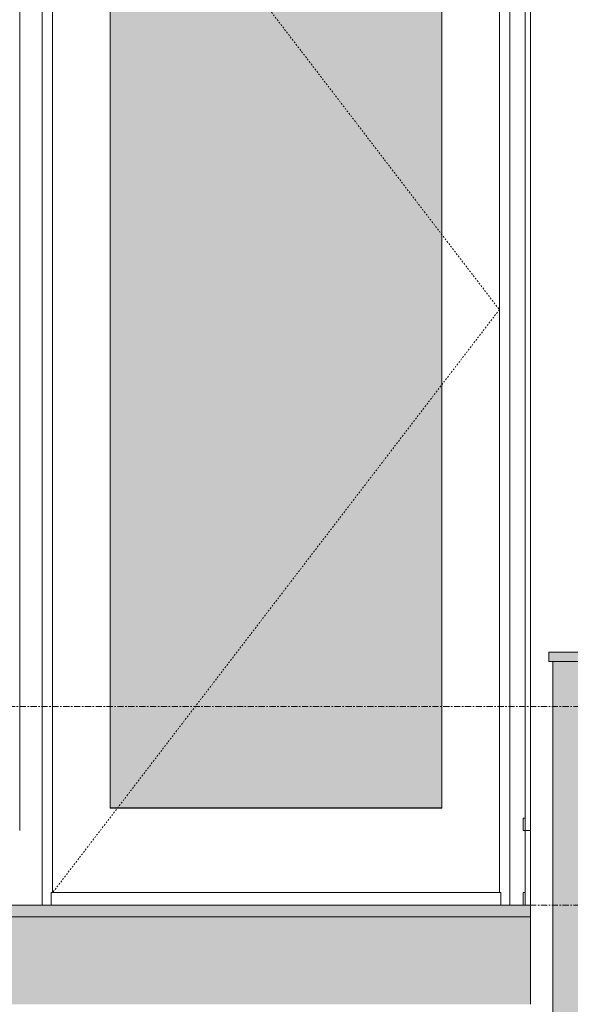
# Model space of a CAD drawing. Header units: inches. Extents: x 8250 to 9854, y -167 to 342.
# Tile 21 of 40: x 8651 to 8696, y -22 to 57. Entities that reach past the tile are written whole.
import ezdxf

# ---------------------------------------------------------------- set-up
doc = ezdxf.new("R2010")
doc.units = ezdxf.units.IN
doc.header["$MEASUREMENT"] = 0
doc.linetypes.add('Dash', pattern=[0.25, 0.125, -0.125])
doc.linetypes.add('Grid Line 1_2_', pattern=[0.875, 0.5, -0.125, 0.125, -0.125])
for name, color, linetype, lineweight in [('A-DOOR', 31, 'Continuous', 18), ('A-DOOR-FRAM', 31, 'Continuous', 9), ('A-FLOR', 192, 'Continuous', 18), ('A-FLOR-HRAL', 11, 'Continuous', 9), ('A-FLOR-LEVL-1', 51, 'Grid Line 1_2_', 9), ('A-GENM-1', 5, 'Continuous', 18), ('A-GENM-HDLN', 13, 'Dash', 9), ('A-WALL', 113, 'Continuous', 18), ('S-STRS', 31, 'Continuous', 9)]:
    doc.layers.add(name, color=color, linetype=linetype, lineweight=lineweight)

# ---------------------------------------------------------------- blocks, each defined once
blk = doc.blocks.new('Railing - 2_ x 1_2_ 2-V1-BUILDING ELEVATION - NORTH')
at = {"layer": 'A-FLOR-HRAL'}
for points in [[(8435.691, -13.75), (8436.757, -13.75), (8436.757, 21.625), (8434.382, 21.625), (8434.382, -13.75)], [(8435.691, -14), (8438.069, -14), (8438.069, -13.75), (8433.069, -13.75), (8433.069, -14), (8433.592, -14)], [(8434.069, -13.75), (8434.061, -13.5), (8433.569, -13.5), (8433.59, -13.75), (8434.065, -13.75)], [(8437.569, -13.75), (8437.561, -13.5), (8437.069, -13.5), (8437.09, -13.75), (8437.565, -13.75)]]:
    blk.add_hatch(color=256, dxfattribs=at).paths.add_polyline_path(points, flags=0)
for p, q in [((8434.382, -13.75), (8434.382, 21.625)), ((8436.757, -13.75), (8436.757, 21.625)), ((8433.069, -13.75), (8438.069, -13.75)), ((8433.069, -14), (8433.069, -13.75)), ((8433.569, -13.5), (8433.569, -13.75)), ((8433.569, -13.5), (8434.069, -13.5)), ((8434.069, -13.75), (8434.069, -13.5)), ((8437.069, -13.5), (8437.069, -13.75)), ((8437.069, -13.5), (8437.569, -13.5)), ((8437.569, -13.75), (8437.569, -13.5)), ((8438.069, -14), (8438.069, -13.75))]:
    blk.add_line(p, q, dxfattribs=at)
blk = doc.blocks.new('Railing - Railing-1114347-BUILDING ELEVATION - NORTH')
at = {"layer": 'A-FLOR-HRAL'}
blk.add_hatch(color=256, dxfattribs=at).paths.add_polyline_path([(8870.278, 5.625), (8875.069, 5.625), (8875.069, 6.375), (8694.069, 6.375), (8694.069, 5.625), (8853.482, 5.625)], flags=0)
for p, q in [((8694.069, 5.625), (8694.069, 6.375)), ((8694.069, 6.375), (8875.069, 6.375)), ((8875.069, 5.625), (8694.069, 5.625))]:
    blk.add_line(p, q, dxfattribs=at)
blk.add_blockref('Railing - 2_ x 1_2_ 2-V1-BUILDING ELEVATION - NORTH', (260, -16))
blk = doc.blocks.new('Door-Sierra-French-Full_Glass-Single-InSwing-Standard - C-ID-3696-1 Clad-1273760-BUILDING ELEVATION - NORTH')
at = {"layer": 'A-GENM-1'}
blk.add_hatch(color=256, dxfattribs=at).paths.add_polyline_path([(8658.717, -6.155), (8685.444, -6.155), (8685.444, 76.375), (8658.695, 76.375), (8658.695, -6.155)], flags=0)
at = {"layer": 'A-DOOR'}
for p, q in [((8658.694, -6.187), (8658.694, 76.375)), ((8685.444, 76.375), (8685.444, -6.187)), ((8658.694, -6.155), (8685.444, -6.155)), ((8685.444, -6.187), (8658.694, -6.187))]:
    blk.add_line(p, q, dxfattribs=at)
at = {"layer": 'A-DOOR-FRAM'}
for p, q in [((8654.069, 81), (8654.069, -13)), ((8690.069, 81), (8690.069, -13)), ((8653.944, -13), (8690.194, -13)), ((8653.944, -13), (8653.944, -14)), ((8690.194, -14), (8690.194, -13))]:
    blk.add_line(p, q, dxfattribs=at)
at = {"layer": 'A-GENM-HDLN'}
for p, q in [((8654.069, 81), (8690.069, 34)), ((8690.069, 34), (8654.069, -13)), ((8690.069, 34), (8654.069, -13))]:
    blk.add_line(p, q, dxfattribs=at)
blk = doc.blocks.new('Sidelite-Sierra-French-Full_Glass-Single-Outswing-Standard - 18_-1345607-BUILDING ELEVATION - NORTH')
at = {"layer": 'A-DOOR'}
blk.add_line((8651.418, -8), (8651.418, 81.5), dxfattribs=at)
blk = doc.blocks.new('Sidelite-Sierra-French-Full_Glass-Single-Outswing-Standard - 2-1345594-BUILDING ELEVATION - NORTH')
at = {"layer": 'A-DOOR'}
blk.add_line((8692.139, -14), (8692.139, -8), dxfattribs=at)
at = {"layer": 'A-DOOR-FRAM'}
for q in [(8692.139, -13), (8691.984, -14)]:
    blk.add_line((8691.984, -13), q, dxfattribs=at)
blk = doc.blocks.new('Sidelite-Sierra-French-Full_Glass-Single-Outswing-Standard - 2-V5-BUILDING ELEVATION - NORTH')
at = {"layer": 'A-DOOR'}
for p, q in [((8692.139, -8), (8692.139, 81.5)), ((8692.569, -8), (8692.139, -8))]:
    blk.add_line(p, q, dxfattribs=at)
at = {"layer": 'A-DOOR-FRAM'}
for p, q in [((8691.984, -7), (8692.139, -7)), ((8691.984, -7), (8691.984, -8)), ((8692.139, -8), (8691.984, -8))]:
    blk.add_line(p, q, dxfattribs=at)

msp = doc.modelspace()

# ---------------------------------------------------------------- hatches: boundary and pattern name
at = {"layer": 'A-FLOR'}
h = msp.add_hatch(color=256, dxfattribs=at)
h.paths.add_polyline_path([(8432.569, -26), (8644.569, -26), (8644.569, -22), (8645.069, -22), (8645.069, -21.75), (8645.569, -21.75), (8645.578, -21.5), (8646.069, -21.5), (8646.069, -14), (8432.569, -14)], flags=0)
h.paths.add_polyline_path([(8685.526, -22), (8692.569, -22), (8692.569, -14), (8649.069, -14), (8649.078, -21.5), (8649.569, -21.5), (8649.569, -21.75), (8650.069, -21.75), (8650.069, -22), (8668.731, -22)], flags=0)
at = {"layer": 'S-STRS'}
h = msp.add_hatch(color=256, dxfattribs=at)
h.paths.add_polyline_path([(8644.569, -22), (8645.069, -22), (8645.069, -21.75), (8645.569, -21.75), (8645.578, -21.5), (8646.069, -21.5), (8646.069, -14.941), (8644.569, -14.941), (8644.569, -21.75)], flags=0)
h.paths.add_polyline_path([(8685.526, -22), (8692.569, -22), (8692.569, -14.941), (8649.069, -14.941), (8649.078, -21.5), (8649.569, -21.5), (8649.569, -21.75), (8650.069, -21.75), (8650.069, -22), (8668.731, -22)], flags=0)

# ---------------------------------------------------------------- linework, layer by layer
at = {"layer": 'A-FLOR'}
msp.add_line((8649.069, -14), (8692.569, -14), dxfattribs=at)
at = {"layer": 'A-FLOR-LEVL-1'}
for p, q in [((8318.044, 2), (9000.201, 2)), ((8318.044, -14), (9000.201, -14))]:
    msp.add_line(p, q, dxfattribs=at)
at = {"layer": 'A-WALL'}
for p, q in [((8692.569, -22), (8692.569, 82)), ((8653.225, -14), (8653.225, 81.5)), ((8690.913, 81.5), (8690.913, -14))]:
    msp.add_line(p, q, dxfattribs=at)
at = {"layer": 'S-STRS'}
msp.add_line((8692.569, -14.941), (8649.069, -14.941), dxfattribs=at)

# ---------------------------------------------------------------- block references
at = {"layer": 'A-DOOR'}
for name in ['Sidelite-Sierra-French-Full_Glass-Single-Outswing-Standard - 18_-1345607-BUILDING ELEVATION - NORTH', 'Door-Sierra-French-Full_Glass-Single-InSwing-Standard - C-ID-3696-1 Clad-1273760-BUILDING ELEVATION - NORTH', 'Sidelite-Sierra-French-Full_Glass-Single-Outswing-Standard - 2-V5-BUILDING ELEVATION - NORTH', 'Sidelite-Sierra-French-Full_Glass-Single-Outswing-Standard - 2-1345594-BUILDING ELEVATION - NORTH']:
    msp.add_blockref(name, (0, 0), dxfattribs=at)
at = {"layer": 'A-FLOR-HRAL'}
msp.add_blockref('Railing - Railing-1114347-BUILDING ELEVATION - NORTH', (0, 0), dxfattribs=at)

doc.saveas('drawing.dxf')
